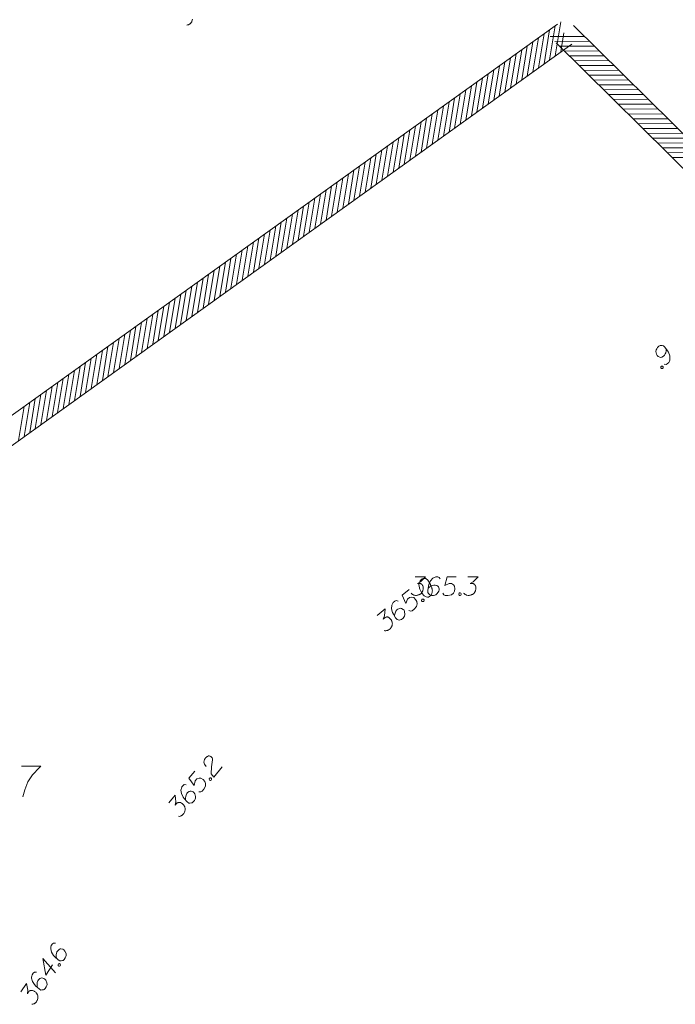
# Model space of a CAD drawing. Header units: millimetres. Extents: x 460 to 2266, y 622 to 2169.
# Tile 74 of 95: x 2136 to 2163, y 2060 to 2100. Entities that reach past the tile are written whole.
import ezdxf

# ---------------------------------------------------------------- set-up
doc = ezdxf.new("R2010")
doc.units = ezdxf.units.MM
doc.layers.add('#skartowane', color=7, linetype='Continuous', lineweight=18)
doc.layers.add('#zakres', color=7, linetype='Continuous', lineweight=18)
doc.layers.add('GESDZI_O', color=7, linetype='Continuous', lineweight=18, true_color=0x0a0909)
doc.layers.add('GSPWPN_O', color=7, linetype='Continuous', lineweight=18, true_color=0x0a0909)

msp = doc.modelspace()

# ---------------------------------------------------------------- linework, layer by layer
at = {"layer": '#skartowane', "color": 7, "linetype": 'Continuous', "lineweight": 18, "flags": 128}
msp.add_lwpolyline([(2143.212, 2100.481), (2143.2, 2100.44), (2143.186, 2100.407), (2143.178, 2100.383), (2143.156, 2100.349), (2143.125, 2100.312), (2143.111, 2100.3), (2143.096, 2100.289), (2143.081, 2100.277), (2143.062, 2100.268), (2143.042, 2100.26), (2143.007, 2100.248), (2142.977, 2100.245)], dxfattribs=at)
at = {"layer": '#zakres', "color": 134, "linetype": 'Continuous', "lineweight": 18}
for p, q in [((2130.374, 2080.434), (2158.074, 2100.284)), ((2157.749, 2098.827), (2157.977, 2100.208)), ((2157.976, 2098.99), (2158.204, 2100.371)), ((2158.717, 2100.233), (2189.067, 2070.198)), ((2157.066, 2098.337), (2157.294, 2099.719)), ((2157.293, 2098.5), (2157.521, 2099.882)), ((2157.521, 2098.663), (2157.749, 2100.045)), ((2157.764, 2099.775), (2159.164, 2099.782)), ((2158.204, 2099.153), (2158.331, 2099.924)), ((2130.956, 2079.621), (2158.656, 2099.471)), ((2156.611, 2098.011), (2156.839, 2099.392)), ((2156.838, 2098.174), (2157.066, 2099.555)), ((2157.963, 2099.578), (2159.363, 2099.585)), ((2158.013, 2099.522), (2188.363, 2069.487)), ((2158.162, 2099.381), (2159.562, 2099.388)), ((2155.928, 2097.522), (2156.156, 2098.903)), ((2156.155, 2097.685), (2156.383, 2099.066)), ((2156.383, 2097.848), (2156.611, 2099.229)), ((2158.361, 2099.184), (2159.761, 2099.192)), ((2158.56, 2098.987), (2159.96, 2098.995)), ((2155.473, 2097.196), (2155.701, 2098.577)), ((2155.7, 2097.359), (2155.928, 2098.74)), ((2158.76, 2098.79), (2160.159, 2098.798)), ((2158.959, 2098.593), (2160.359, 2098.601)), ((2154.79, 2096.706), (2155.018, 2098.088)), ((2155.017, 2096.869), (2155.245, 2098.251)), ((2155.245, 2097.033), (2155.473, 2098.414)), ((2159.158, 2098.396), (2160.558, 2098.404)), ((2159.357, 2098.199), (2160.757, 2098.207)), ((2154.335, 2096.38), (2154.563, 2097.761)), ((2154.562, 2096.543), (2154.79, 2097.925)), ((2159.556, 2098.002), (2160.956, 2098.01)), ((2159.755, 2097.806), (2161.155, 2097.813)), ((2153.652, 2095.891), (2153.88, 2097.272)), ((2153.879, 2096.054), (2154.107, 2097.435)), ((2154.107, 2096.217), (2154.335, 2097.598)), ((2159.954, 2097.609), (2161.354, 2097.616)), ((2160.153, 2097.412), (2161.553, 2097.419)), ((2153.197, 2095.565), (2153.425, 2096.946)), ((2153.424, 2095.728), (2153.652, 2097.109)), ((2160.352, 2097.215), (2161.752, 2097.222)), ((2160.551, 2097.018), (2161.951, 2097.025)), ((2152.741, 2095.238), (2152.969, 2096.62)), ((2152.969, 2095.402), (2153.197, 2096.783)), ((2160.75, 2096.821), (2162.15, 2096.828)), ((2160.949, 2096.624), (2162.349, 2096.631)), ((2152.059, 2094.749), (2152.287, 2096.13)), ((2152.286, 2094.912), (2152.514, 2096.294)), ((2152.514, 2095.075), (2152.742, 2096.457)), ((2161.148, 2096.427), (2162.548, 2096.434)), ((2161.347, 2096.23), (2162.747, 2096.237)), ((2151.603, 2094.423), (2151.831, 2095.804)), ((2151.831, 2094.586), (2152.059, 2095.967)), ((2161.546, 2096.033), (2162.946, 2096.04)), ((2161.745, 2095.836), (2163.145, 2095.843)), ((2150.921, 2093.934), (2151.149, 2095.315)), ((2151.148, 2094.097), (2151.376, 2095.478)), ((2151.376, 2094.26), (2151.604, 2095.641)), ((2161.944, 2095.639), (2163.344, 2095.646)), ((2162.143, 2095.442), (2163.543, 2095.449)), ((2150.465, 2093.607), (2150.693, 2094.989)), ((2150.693, 2093.771), (2150.921, 2095.152)), ((2162.342, 2095.245), (2163.742, 2095.252)), ((2162.541, 2095.048), (2163.941, 2095.055)), ((2149.783, 2093.118), (2150.011, 2094.499)), ((2150.01, 2093.281), (2150.238, 2094.663)), ((2150.238, 2093.444), (2150.466, 2094.826)), ((2162.74, 2094.851), (2164.14, 2094.859)), ((2149.327, 2092.792), (2149.556, 2094.173)), ((2149.555, 2092.955), (2149.783, 2094.336)), ((2148.645, 2092.303), (2148.873, 2093.684)), ((2148.872, 2092.466), (2149.1, 2093.847)), ((2149.1, 2092.629), (2149.328, 2094.01)), ((2148.19, 2091.977), (2148.418, 2093.358)), ((2148.417, 2092.14), (2148.645, 2093.521)), ((2147.507, 2091.487), (2147.735, 2092.869)), ((2147.734, 2091.65), (2147.962, 2093.032)), ((2147.962, 2091.813), (2148.19, 2093.195)), ((2147.052, 2091.161), (2147.28, 2092.542)), ((2147.279, 2091.324), (2147.507, 2092.705)), ((2146.596, 2090.835), (2146.824, 2092.216)), ((2146.824, 2090.998), (2147.052, 2092.379)), ((2145.914, 2090.346), (2146.142, 2091.727)), ((2146.141, 2090.509), (2146.369, 2091.89)), ((2146.369, 2090.672), (2146.597, 2092.053)), ((2145.458, 2090.019), (2145.686, 2091.401)), ((2145.686, 2090.182), (2145.914, 2091.564)), ((2144.776, 2089.53), (2145.004, 2090.911)), ((2145.003, 2089.693), (2145.231, 2091.074)), ((2145.231, 2089.856), (2145.459, 2091.238)), ((2144.32, 2089.204), (2144.548, 2090.585)), ((2144.548, 2089.367), (2144.776, 2090.748)), ((2143.638, 2088.715), (2143.866, 2090.096)), ((2143.865, 2088.878), (2144.093, 2090.259)), ((2144.093, 2089.041), (2144.321, 2090.422)), ((2143.182, 2088.388), (2143.41, 2089.77)), ((2143.41, 2088.551), (2143.638, 2089.933)), ((2142.5, 2087.899), (2142.728, 2089.28)), ((2142.727, 2088.062), (2142.955, 2089.444)), ((2142.955, 2088.225), (2143.183, 2089.607)), ((2142.044, 2087.573), (2142.272, 2088.954)), ((2142.272, 2087.736), (2142.5, 2089.117)), ((2141.362, 2087.084), (2141.59, 2088.465)), ((2141.589, 2087.247), (2141.817, 2088.628)), ((2141.817, 2087.41), (2142.045, 2088.791)), ((2140.906, 2086.757), (2141.134, 2088.139)), ((2141.134, 2086.921), (2141.362, 2088.302)), ((2140.224, 2086.268), (2140.452, 2087.649)), ((2140.451, 2086.431), (2140.679, 2087.813)), ((2140.679, 2086.594), (2140.907, 2087.976)), ((2139.768, 2085.942), (2139.997, 2087.323)), ((2139.996, 2086.105), (2140.224, 2087.486)), ((2139.313, 2085.616), (2139.541, 2086.997)), ((2139.541, 2085.779), (2139.769, 2087.16)), ((2138.63, 2085.126), (2138.859, 2086.508)), ((2138.858, 2085.29), (2139.086, 2086.671)), ((2139.086, 2085.453), (2139.314, 2086.834)), ((2138.175, 2084.8), (2138.403, 2086.182)), ((2138.403, 2084.963), (2138.631, 2086.345)), ((2137.493, 2084.311), (2137.721, 2085.692)), ((2137.72, 2084.474), (2137.948, 2085.855)), ((2137.948, 2084.637), (2138.176, 2086.018)), ((2137.037, 2083.985), (2137.265, 2085.366)), ((2137.265, 2084.148), (2137.493, 2085.529)), ((2136.355, 2083.496), (2136.583, 2084.877)), ((2136.582, 2083.659), (2136.81, 2085.04)), ((2136.81, 2083.822), (2137.038, 2085.203)), ((2136.127, 2083.332), (2136.355, 2084.714))]:
    msp.add_line(p, q, dxfattribs=at)
at = {"layer": 'GESDZI_O', "color": 96, "linetype": 'Continuous', "lineweight": 18, "flags": 128}
msp.add_lwpolyline([(2136.247, 2070.071), (2137.034, 2070.071), (2136.985, 2070.022), (2136.7, 2069.717), (2136.503, 2069.441), (2136.385, 2069.116), (2136.306, 2068.821)], dxfattribs=at)
at = {"layer": 'GSPWPN_O', "color": 7, "linetype": 'Continuous', "lineweight": 18, "flags": 128}
for points in [[(2162.408, 2086.438), (2162.488, 2086.426), (2162.538, 2086.451), (2162.597, 2086.509), (2162.622, 2086.567), (2162.639, 2086.601), (2162.647, 2086.634), (2162.639, 2086.776), (2162.585, 2086.922), (2162.544, 2086.989), (2162.44, 2087.127), (2162.378, 2087.19), (2162.336, 2087.199), (2162.269, 2087.199), (2162.248, 2087.195), (2162.194, 2087.166), (2162.139, 2087.112), (2162.106, 2087.062), (2162.085, 2087.024), (2162.076, 2086.949), (2162.101, 2086.84), (2162.13, 2086.786), (2162.163, 2086.753), (2162.238, 2086.719), (2162.276, 2086.715), (2162.322, 2086.727), (2162.385, 2086.764), (2162.422, 2086.802), (2162.456, 2086.86), (2162.473, 2086.902), (2162.49, 2086.985), (2162.494, 2087.031), (2162.494, 2087.056)], [(2162.279, 2086.335), (2162.3, 2086.355), (2162.32, 2086.359), (2162.35, 2086.355), (2162.37, 2086.334), (2162.375, 2086.305), (2162.37, 2086.284), (2162.349, 2086.263), (2162.328, 2086.259), (2162.299, 2086.263), (2162.278, 2086.284), (2162.274, 2086.314), (2162.279, 2086.335)], [(2152.276, 2077.777), (2152.69, 2077.777), (2152.495, 2077.576), (2152.365, 2077.511), (2152.471, 2077.511), (2152.495, 2077.506), (2152.506, 2077.5), (2152.518, 2077.494), (2152.53, 2077.488), (2152.554, 2077.47), (2152.565, 2077.452), (2152.577, 2077.435), (2152.583, 2077.417), (2152.595, 2077.376), (2152.601, 2077.34), (2152.601, 2077.322), (2152.601, 2077.299), (2152.595, 2077.263), (2152.589, 2077.24), (2152.583, 2077.216), (2152.577, 2077.199), (2152.571, 2077.187), (2152.565, 2077.175), (2152.56, 2077.163), (2152.548, 2077.145), (2152.53, 2077.122), (2152.512, 2077.104), (2152.501, 2077.092), (2152.483, 2077.08), (2152.465, 2077.069), (2152.442, 2077.057), (2152.43, 2077.051), (2152.388, 2077.039), (2152.353, 2077.033), (2152.329, 2077.027), (2152.288, 2077.027), (2152.241, 2077.033), (2152.223, 2077.039), (2152.205, 2077.045), (2152.188, 2077.051), (2152.17, 2077.063), (2152.152, 2077.074), (2152.123, 2077.098), (2152.105, 2077.122)], [(2152.534, 2077.684), (2152.525, 2077.677), (2152.501, 2077.649), (2152.487, 2077.63), (2152.477, 2077.614), (2152.461, 2077.586), (2152.445, 2077.55), (2152.434, 2077.518), (2152.426, 2077.481), (2152.427, 2077.451), (2152.432, 2077.417), (2152.437, 2077.383), (2152.446, 2077.344), (2152.451, 2077.319), (2152.465, 2077.284), (2152.488, 2077.227), (2152.531, 2077.147), (2152.567, 2077.085), (2152.608, 2077.035), (2152.642, 2077.002), (2152.694, 2076.976), (2152.727, 2076.964), (2152.772, 2076.955), (2152.814, 2076.959), (2152.832, 2076.966), (2152.863, 2076.984), (2152.886, 2077.003), (2152.919, 2077.037), (2152.943, 2077.073), (2152.955, 2077.105), (2152.968, 2077.154), (2152.97, 2077.179), (2152.974, 2077.212), (2152.972, 2077.242), (2152.97, 2077.263), (2152.961, 2077.293), (2152.958, 2077.306), (2152.948, 2077.336), (2152.935, 2077.371), (2152.922, 2077.406), (2152.911, 2077.428), (2152.905, 2077.446), (2152.894, 2077.468), (2152.87, 2077.516), (2152.856, 2077.543), (2152.841, 2077.569), (2152.82, 2077.605), (2152.791, 2077.65), (2152.78, 2077.664), (2152.76, 2077.678), (2152.74, 2077.693), (2152.704, 2077.709), (2152.676, 2077.716), (2152.651, 2077.719), (2152.621, 2077.717), (2152.595, 2077.711), (2152.578, 2077.705), (2152.561, 2077.698), (2152.534, 2077.684)], [(2153.298, 2077.695), (2153.25, 2077.759), (2153.197, 2077.777), (2153.115, 2077.777), (2153.056, 2077.754), (2153.02, 2077.742), (2152.991, 2077.724), (2152.896, 2077.618), (2152.831, 2077.476), (2152.814, 2077.399), (2152.79, 2077.228), (2152.79, 2077.139), (2152.814, 2077.104), (2152.861, 2077.057), (2152.879, 2077.045), (2152.938, 2077.027), (2153.014, 2077.027), (2153.073, 2077.039), (2153.115, 2077.051), (2153.174, 2077.098), (2153.233, 2077.193), (2153.25, 2077.252), (2153.25, 2077.299), (2153.221, 2077.376), (2153.197, 2077.405), (2153.156, 2077.429), (2153.085, 2077.447), (2153.032, 2077.447), (2152.967, 2077.429), (2152.926, 2077.411), (2152.855, 2077.364), (2152.819, 2077.334), (2152.802, 2077.317)], [(2153.947, 2077.777), (2153.575, 2077.777), (2153.481, 2077.423), (2153.652, 2077.511), (2153.752, 2077.511), (2153.835, 2077.458), (2153.882, 2077.399), (2153.894, 2077.299), (2153.876, 2077.199), (2153.829, 2077.116), (2153.747, 2077.051), (2153.605, 2077.027), (2153.499, 2077.027), (2153.445, 2077.051), (2153.398, 2077.116)], [(2154.42, 2077.777), (2154.833, 2077.777), (2154.638, 2077.576), (2154.508, 2077.511), (2154.615, 2077.511), (2154.638, 2077.506), (2154.65, 2077.5), (2154.662, 2077.494), (2154.674, 2077.488), (2154.697, 2077.47), (2154.709, 2077.452), (2154.721, 2077.435), (2154.727, 2077.417), (2154.739, 2077.376), (2154.744, 2077.34), (2154.744, 2077.322), (2154.744, 2077.299), (2154.739, 2077.263), (2154.733, 2077.24), (2154.727, 2077.216), (2154.721, 2077.199), (2154.715, 2077.187), (2154.709, 2077.175), (2154.703, 2077.163), (2154.691, 2077.145), (2154.674, 2077.122), (2154.656, 2077.104), (2154.644, 2077.092), (2154.626, 2077.08), (2154.609, 2077.069), (2154.585, 2077.057), (2154.573, 2077.051), (2154.532, 2077.039), (2154.496, 2077.033), (2154.473, 2077.027), (2154.432, 2077.027), (2154.384, 2077.033), (2154.367, 2077.039), (2154.349, 2077.045), (2154.331, 2077.051), (2154.313, 2077.063), (2154.296, 2077.074), (2154.266, 2077.098), (2154.248, 2077.122)], [(2152.027, 2077.269), (2151.739, 2077.033), (2151.89, 2076.699), (2151.967, 2076.876), (2152.044, 2076.94), (2152.142, 2076.951), (2152.216, 2076.935), (2152.289, 2076.865), (2152.339, 2076.776), (2152.354, 2076.682), (2152.332, 2076.58), (2152.237, 2076.471), (2152.155, 2076.404), (2152.099, 2076.389), (2152.021, 2076.409)], [(2152.543, 2076.852), (2152.566, 2076.871), (2152.587, 2076.873), (2152.616, 2076.866), (2152.635, 2076.843), (2152.636, 2076.814), (2152.63, 2076.793), (2152.607, 2076.774), (2152.586, 2076.772), (2152.557, 2076.779), (2152.538, 2076.802), (2152.537, 2076.832), (2152.543, 2076.852)], [(2154.083, 2077.128), (2154.113, 2077.128), (2154.13, 2077.116), (2154.148, 2077.092), (2154.148, 2077.063), (2154.13, 2077.039), (2154.113, 2077.027), (2154.083, 2077.027), (2154.065, 2077.039), (2154.048, 2077.063), (2154.048, 2077.092), (2154.065, 2077.116), (2154.083, 2077.128)], [(2150.734, 2076.21), (2151.054, 2076.472), (2151.03, 2076.193), (2150.971, 2076.061), (2151.053, 2076.128), (2151.075, 2076.138), (2151.088, 2076.141), (2151.101, 2076.144), (2151.114, 2076.147), (2151.143, 2076.148), (2151.163, 2076.142), (2151.184, 2076.136), (2151.2, 2076.126), (2151.235, 2076.101), (2151.262, 2076.078), (2151.273, 2076.064), (2151.288, 2076.046), (2151.306, 2076.015), (2151.316, 2075.993), (2151.327, 2075.971), (2151.333, 2075.953), (2151.336, 2075.94), (2151.339, 2075.927), (2151.342, 2075.914), (2151.344, 2075.893), (2151.346, 2075.864), (2151.343, 2075.839), (2151.341, 2075.822), (2151.335, 2075.802), (2151.329, 2075.782), (2151.318, 2075.757), (2151.313, 2075.745), (2151.288, 2075.71), (2151.265, 2075.683), (2151.25, 2075.663), (2151.218, 2075.637), (2151.178, 2075.612), (2151.16, 2075.605), (2151.143, 2075.599), (2151.125, 2075.592), (2151.104, 2075.59), (2151.083, 2075.588), (2151.045, 2075.587), (2151.017, 2075.594)], [(2151.577, 2076.793), (2151.499, 2076.814), (2151.447, 2076.794), (2151.383, 2076.741), (2151.352, 2076.686), (2151.332, 2076.654), (2151.32, 2076.622), (2151.315, 2076.479), (2151.354, 2076.329), (2151.389, 2076.258), (2151.479, 2076.111), (2151.535, 2076.042), (2151.576, 2076.03), (2151.643, 2076.023), (2151.664, 2076.025), (2151.721, 2076.049), (2151.78, 2076.097), (2151.818, 2076.144), (2151.843, 2076.179), (2151.859, 2076.253), (2151.844, 2076.364), (2151.821, 2076.421), (2151.791, 2076.457), (2151.719, 2076.498), (2151.682, 2076.506), (2151.635, 2076.498), (2151.569, 2076.467), (2151.528, 2076.433), (2151.489, 2076.378), (2151.468, 2076.338), (2151.443, 2076.257), (2151.435, 2076.212), (2151.432, 2076.187)], [(2143.762, 2070.06), (2143.694, 2070.154), (2143.669, 2070.235), (2143.68, 2070.295), (2143.7, 2070.347), (2143.721, 2070.383), (2143.74, 2070.406), (2143.778, 2070.443), (2143.81, 2070.463), (2143.826, 2070.473), (2143.862, 2070.489), (2143.891, 2070.488), (2143.917, 2070.482), (2143.935, 2070.475), (2143.957, 2070.465), (2143.98, 2070.446), (2143.999, 2070.423), (2144.009, 2070.407), (2144.019, 2070.383), (2144.026, 2070.354), (2144.029, 2070.329), (2143.989, 2070.049), (2143.976, 2069.762), (2144.073, 2069.629), (2144.414, 2070.044)], [(2143.302, 2069.872), (2143.066, 2069.584), (2143.28, 2069.286), (2143.32, 2069.475), (2143.384, 2069.552), (2143.477, 2069.583), (2143.553, 2069.582), (2143.638, 2069.527), (2143.705, 2069.45), (2143.739, 2069.361), (2143.736, 2069.256), (2143.665, 2069.131), (2143.597, 2069.049), (2143.545, 2069.023), (2143.465, 2069.028)], [(2142.954, 2069.317), (2142.874, 2069.322), (2142.826, 2069.292), (2142.774, 2069.228), (2142.755, 2069.167), (2142.742, 2069.132), (2142.737, 2069.098), (2142.759, 2068.958), (2142.827, 2068.818), (2142.875, 2068.755), (2142.993, 2068.628), (2143.061, 2068.572), (2143.104, 2068.568), (2143.17, 2068.575), (2143.19, 2068.581), (2143.242, 2068.615), (2143.29, 2068.675), (2143.319, 2068.728), (2143.336, 2068.767), (2143.337, 2068.843), (2143.301, 2068.948), (2143.267, 2069), (2143.23, 2069.029), (2143.152, 2069.055), (2143.114, 2069.056), (2143.07, 2069.039), (2143.011, 2068.995), (2142.977, 2068.954), (2142.95, 2068.893), (2142.937, 2068.85), (2142.929, 2068.765), (2142.929, 2068.719), (2142.932, 2068.694)], [(2143.89, 2069.565), (2143.909, 2069.588), (2143.929, 2069.594), (2143.959, 2069.592), (2143.982, 2069.574), (2143.989, 2069.545), (2143.987, 2069.524), (2143.968, 2069.501), (2143.948, 2069.495), (2143.918, 2069.496), (2143.895, 2069.515), (2143.888, 2069.544), (2143.89, 2069.565)], [(2142.242, 2068.579), (2142.504, 2068.899), (2142.536, 2068.621), (2142.504, 2068.479), (2142.571, 2068.562), (2142.591, 2068.576), (2142.603, 2068.581), (2142.615, 2068.587), (2142.627, 2068.592), (2142.656, 2068.599), (2142.677, 2068.597), (2142.698, 2068.595), (2142.716, 2068.588), (2142.755, 2068.571), (2142.786, 2068.553), (2142.8, 2068.542), (2142.818, 2068.527), (2142.842, 2068.5), (2142.856, 2068.481), (2142.871, 2068.461), (2142.881, 2068.445), (2142.886, 2068.433), (2142.892, 2068.421), (2142.897, 2068.409), (2142.903, 2068.389), (2142.91, 2068.36), (2142.913, 2068.335), (2142.914, 2068.319), (2142.912, 2068.297), (2142.91, 2068.276), (2142.904, 2068.25), (2142.901, 2068.238), (2142.884, 2068.198), (2142.866, 2068.167), (2142.856, 2068.145), (2142.83, 2068.113), (2142.795, 2068.08), (2142.779, 2068.07), (2142.764, 2068.06), (2142.748, 2068.05), (2142.727, 2068.044), (2142.707, 2068.038), (2142.67, 2068.03), (2142.641, 2068.031)], [(2137.631, 2062.873), (2137.551, 2062.87), (2137.506, 2062.835), (2137.461, 2062.766), (2137.448, 2062.704), (2137.439, 2062.668), (2137.437, 2062.633), (2137.474, 2062.496), (2137.557, 2062.364), (2137.611, 2062.307), (2137.741, 2062.193), (2137.815, 2062.144), (2137.858, 2062.144), (2137.923, 2062.158), (2137.943, 2062.166), (2137.99, 2062.206), (2138.032, 2062.27), (2138.055, 2062.326), (2138.068, 2062.367), (2138.061, 2062.442), (2138.014, 2062.543), (2137.975, 2062.591), (2137.935, 2062.617), (2137.855, 2062.634), (2137.817, 2062.631), (2137.775, 2062.609), (2137.721, 2062.56), (2137.692, 2062.515), (2137.671, 2062.451), (2137.663, 2062.407), (2137.664, 2062.322), (2137.669, 2062.276), (2137.674, 2062.251)], [(2137.512, 2061.983), (2137.233, 2061.559), (2137.117, 2062.243), (2137.633, 2061.663)], [(2137.734, 2062), (2137.751, 2062.024), (2137.77, 2062.032), (2137.8, 2062.034), (2137.824, 2062.018), (2137.834, 2061.99), (2137.834, 2061.969), (2137.818, 2061.944), (2137.799, 2061.936), (2137.769, 2061.934), (2137.744, 2061.95), (2137.734, 2061.978), (2137.734, 2062)], [(2136.852, 2061.69), (2136.772, 2061.686), (2136.728, 2061.651), (2136.682, 2061.582), (2136.669, 2061.52), (2136.66, 2061.484), (2136.658, 2061.449), (2136.695, 2061.312), (2136.778, 2061.18), (2136.832, 2061.123), (2136.962, 2061.009), (2137.036, 2060.96), (2137.079, 2060.961), (2137.144, 2060.974), (2137.164, 2060.982), (2137.211, 2061.022), (2137.253, 2061.086), (2137.276, 2061.142), (2137.289, 2061.183), (2137.282, 2061.258), (2137.235, 2061.359), (2137.196, 2061.407), (2137.156, 2061.433), (2137.076, 2061.45), (2137.038, 2061.447), (2136.996, 2061.425), (2136.942, 2061.376), (2136.913, 2061.331), (2136.892, 2061.267), (2136.884, 2061.223), (2136.885, 2061.138), (2136.89, 2061.092), (2136.895, 2061.067)], [(2136.221, 2060.882), (2136.448, 2061.227), (2136.509, 2060.954), (2136.492, 2060.81), (2136.55, 2060.898), (2136.568, 2060.915), (2136.58, 2060.921), (2136.591, 2060.928), (2136.603, 2060.935), (2136.63, 2060.945), (2136.652, 2060.945), (2136.673, 2060.945), (2136.691, 2060.94), (2136.732, 2060.927), (2136.765, 2060.913), (2136.78, 2060.903), (2136.799, 2060.89), (2136.826, 2060.866), (2136.842, 2060.848), (2136.859, 2060.83), (2136.87, 2060.815), (2136.877, 2060.804), (2136.883, 2060.792), (2136.89, 2060.781), (2136.898, 2060.761), (2136.908, 2060.733), (2136.913, 2060.709), (2136.917, 2060.693), (2136.917, 2060.671), (2136.917, 2060.65), (2136.914, 2060.624), (2136.912, 2060.611), (2136.9, 2060.57), (2136.885, 2060.537), (2136.877, 2060.514), (2136.854, 2060.479), (2136.823, 2060.443), (2136.809, 2060.431), (2136.794, 2060.42), (2136.779, 2060.408), (2136.76, 2060.4), (2136.74, 2060.392), (2136.704, 2060.38), (2136.675, 2060.378)]]:
    msp.add_lwpolyline(points, dxfattribs=at)

doc.saveas('drawing.dxf')
